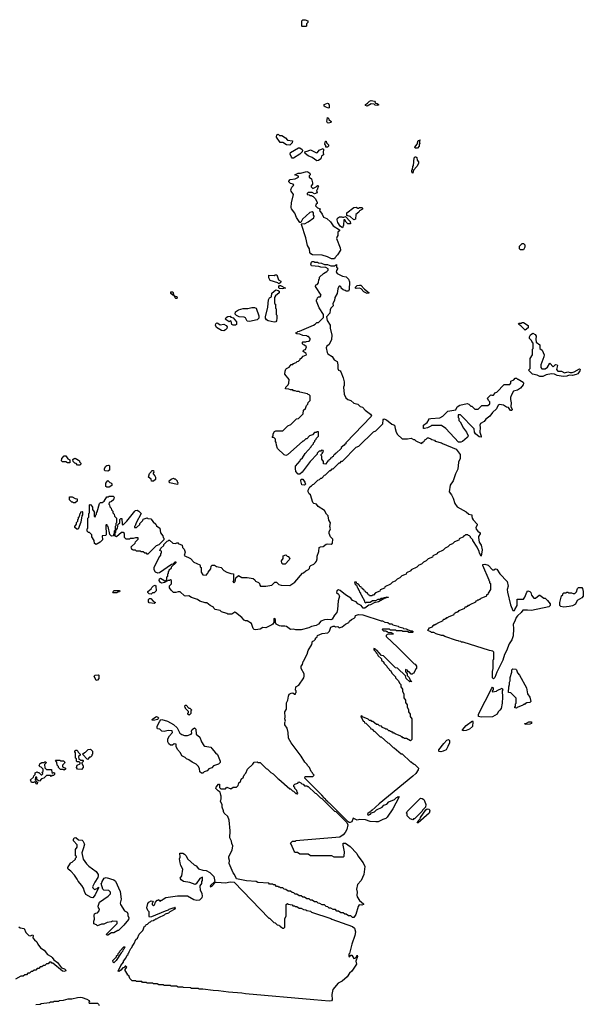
# Model space of a CAD drawing. Extents: x 2708302 to 2968450, y 494490 to 722710.
# Tile 7 of 256: x 2753899 to 2761176, y 610237 to 622950. Entities that reach past the tile are written whole.
import ezdxf

# ---------------------------------------------------------------- set-up
doc = ezdxf.new("R2010")
doc.units = 0

msp = doc.modelspace()

# ---------------------------------------------------------------- linework, layer by layer
at = {"layer": '0CON20XD'}
for points in [[(2757595, 622860), (2757545, 622860), (2757540, 622865), (2757543, 622935), (2757555, 622948), (2757585, 622950), (2757618, 622935), (2757620, 622915), (2757600, 622895), (2757600, 622865), (2757595, 622860)], [(2758385, 621832), (2758365, 621840), (2758363, 621857), (2758388, 621872), (2758415, 621900), (2758435, 621908), (2758478, 621898), (2758490, 621885), (2758492, 621872), (2758515, 621868), (2758530, 621855), (2758530, 621845), (2758515, 621840), (2758490, 621845), (2758475, 621860), (2758438, 621862), (2758385, 621832)], [(2757885, 621808), (2757842, 621825), (2757832, 621835), (2757830, 621855), (2757875, 621873), (2757886, 621866), (2757896, 621845), (2757895, 621812), (2757885, 621808)], [(2757885, 621614), (2757875, 621618), (2757863, 621635), (2757875, 621688), (2757885, 621680), (2757891, 621661), (2757920, 621635), (2757917, 621623), (2757885, 621614)], [(2757385, 621330), (2757345, 621334), (2757295, 621364), (2757262, 621365), (2757214, 621434), (2757217, 621463), (2757235, 621470), (2757255, 621453), (2757285, 621454), (2757332, 621425), (2757356, 621396), (2757420, 621385), (2757415, 621360), (2757385, 621330)], [(2759003, 621293), (2759002, 621305), (2759030, 621345), (2759045, 621390), (2759060, 621390), (2759065, 621400), (2759070, 621395), (2759060, 621390), (2759060, 621365), (2759067, 621355), (2759058, 621342), (2759057, 621315), (2759035, 621293), (2759003, 621293)], [(2757435, 621162), (2757415, 621164), (2757406, 621176), (2757392, 621215), (2757396, 621234), (2757500, 621295), (2757516, 621296), (2757546, 621275), (2757552, 621265), (2757546, 621244), (2757516, 621214), (2757435, 621162)], [(2757735, 621129), (2757675, 621172), (2757624, 621194), (2757584, 621224), (2757580, 621245), (2757625, 621256), (2757655, 621271), (2757729, 621231), (2757743, 621237), (2757764, 621266), (2757817, 621287), (2757822, 621275), (2757816, 621235), (2757822, 621205), (2757795, 621188), (2757786, 621154), (2757755, 621131), (2757735, 621129)], [(2757875, 621302), (2757850, 621305), (2757850, 621325), (2757840, 621345), (2757845, 621380), (2757855, 621380), (2757862, 621362), (2757886, 621336), (2757887, 621315), (2757875, 621302)], [(2758975, 620970), (2758960, 620985), (2758960, 621005), (2758970, 621015), (2758973, 621055), (2758982, 621068), (2758994, 621166), (2759005, 621180), (2759015, 621180), (2759025, 621170), (2759030, 621135), (2759050, 621115), (2759048, 621095), (2759026, 621054), (2758982, 621008), (2758975, 620970)], [(2757965, 619862), (2757923, 619863), (2757875, 619890), (2757805, 619910), (2757680, 619915), (2757658, 619928), (2757646, 619945), (2757642, 619992), (2757614, 620034), (2757592, 620135), (2757537, 620305), (2757543, 620317), (2757575, 620316), (2757625, 620340), (2757698, 620392), (2757700, 620415), (2757690, 620425), (2757690, 620455), (2757675, 620470), (2757645, 620460), (2757548, 620375), (2757527, 620333), (2757515, 620333), (2757474, 620395), (2757450, 620450), (2757409, 620509), (2757404, 620524), (2757406, 620585), (2757432, 620695), (2757405, 620735), (2757401, 620755), (2757412, 620788), (2757440, 620815), (2757430, 620825), (2757395, 620834), (2757374, 620855), (2757373, 620865), (2757392, 620885), (2757455, 620897), (2757500, 620915), (2757498, 620928), (2757450, 620945), (2757495, 620968), (2757525, 620968), (2757605, 620988), (2757617, 620987), (2757645, 620968), (2757648, 620945), (2757638, 620932), (2757638, 620918), (2757668, 620895), (2757680, 620845), (2757678, 620825), (2757660, 620805), (2757662, 620792), (2757685, 620770), (2757728, 620792), (2757745, 620810), (2757760, 620805), (2757752, 620798), (2757740, 620755), (2757730, 620745), (2757740, 620715), (2757703, 620703), (2757675, 620720), (2757625, 620720), (2757610, 620705), (2757612, 620692), (2757635, 620690), (2757645, 620680), (2757665, 620680), (2757675, 620670), (2757685, 620670), (2757713, 620643), (2757740, 620595), (2757738, 620575), (2757725, 620570), (2757718, 620545), (2757745, 620520), (2757778, 620508), (2757770, 620485), (2757805, 620440), (2757820, 620400), (2757865, 620381), (2757912, 620342), (2757945, 620289), (2758028, 620235), (2758028, 620225), (2758008, 620205), (2758007, 620165), (2757998, 620152), (2757991, 620125), (2758036, 620006), (2758040, 619975), (2758004, 619916), (2757968, 619875), (2757965, 619862)], [(2758215, 620367), (2758165, 620410), (2758122, 620422), (2758122, 620455), (2758215, 620526), (2758245, 620529), (2758265, 620518), (2758275, 620518), (2758285, 620526), (2758320, 620525), (2758326, 620516), (2758325, 620503), (2758287, 620483), (2758276, 620464), (2758240, 620435), (2758235, 620373), (2758215, 620367)], [(2758065, 620262), (2758035, 620282), (2758005, 620333), (2757996, 620365), (2758004, 620386), (2758026, 620404), (2758056, 620406), (2758065, 620400), (2758085, 620400), (2758105, 620410), (2758167, 620345), (2758168, 620315), (2758134, 620314), (2758112, 620335), (2758098, 620368), (2758082, 620368), (2758080, 620295), (2758065, 620262)], [(2760405, 619980), (2760365, 619980), (2760353, 619993), (2760352, 620025), (2760385, 620060), (2760405, 620060), (2760420, 620045), (2760420, 620015), (2760405, 619980)], [(2757515, 617083), (2757494, 617084), (2757466, 617115), (2757458, 617155), (2757460, 617185), (2757520, 617255), (2757525, 617270), (2757550, 617295), (2757585, 617350), (2757660, 617435), (2757665, 617450), (2757690, 617475), (2757690, 617485), (2757708, 617502), (2757710, 617515), (2757728, 617532), (2757730, 617545), (2757758, 617572), (2757758, 617628), (2757735, 617630), (2757725, 617620), (2757705, 617620), (2757678, 617592), (2757642, 617578), (2757605, 617540), (2757592, 617538), (2757565, 617510), (2757555, 617510), (2757355, 617332), (2757335, 617323), (2757315, 617333), (2757228, 617415), (2757213, 617455), (2757212, 617492), (2757202, 617505), (2757200, 617535), (2757185, 617550), (2757160, 617555), (2757170, 617575), (2757172, 617605), (2757190, 617635), (2757205, 617640), (2757298, 617642), (2757362, 617708), (2757398, 617722), (2757472, 617798), (2757498, 617802), (2757558, 617862), (2757562, 617908), (2757588, 617932), (2757602, 617968), (2757620, 617985), (2757622, 618008), (2757650, 618035), (2757650, 618095), (2757638, 618108), (2757625, 618110), (2757615, 618120), (2757515, 618140), (2757505, 618150), (2757475, 618150), (2757455, 618160), (2757435, 618160), (2757425, 618170), (2757395, 618170), (2757375, 618180), (2757330, 618185), (2757333, 618205), (2757364, 618236), (2757373, 618255), (2757380, 618305), (2757324, 618375), (2757325, 618410), (2757335, 618437), (2757345, 618448), (2757378, 618462), (2757405, 618500), (2757425, 618500), (2757435, 618510), (2757468, 618522), (2757482, 618538), (2757498, 618542), (2757518, 618562), (2757520, 618575), (2757538, 618582), (2757560, 618605), (2757600, 618625), (2757598, 618638), (2757560, 618665), (2757560, 618675), (2757572, 618688), (2757588, 618692), (2757600, 618725), (2757578, 618748), (2757565, 618750), (2757550, 618765), (2757550, 618785), (2757555, 618790), (2757595, 618790), (2757603, 618797), (2757635, 618800), (2757650, 618815), (2757650, 618835), (2757628, 618858), (2757615, 618860), (2757605, 618870), (2757554, 618874), (2757515, 618890), (2757475, 618892), (2757460, 618905), (2757478, 618912), (2757490, 618925), (2757512, 618928), (2757692, 619008), (2757715, 619020), (2757735, 619040), (2757758, 619042), (2757820, 619105), (2757820, 619145), (2757765, 619230), (2757730, 619315), (2757730, 619335), (2757738, 619342), (2757742, 619358), (2757755, 619370), (2757778, 619372), (2757792, 619395), (2757720, 619505), (2757722, 619528), (2757738, 619532), (2757758, 619552), (2757760, 619595), (2757770, 619605), (2757770, 619625), (2757820, 619675), (2757865, 619700), (2757880, 619715), (2757880, 619735), (2757852, 619752), (2757785, 619754), (2757762, 619762), (2757665, 619773), (2757658, 619795), (2757665, 619820), (2757675, 619830), (2757695, 619830), (2757705, 619820), (2757745, 619820), (2757755, 619810), (2757795, 619808), (2757835, 619790), (2757875, 619788), (2757915, 619770), (2757965, 619770), (2757988, 619788), (2757990, 619755), (2758000, 619745), (2758000, 619735), (2757987, 619713), (2757986, 619695), (2757996, 619675), (2758068, 619638), (2758115, 619630), (2758145, 619600), (2758157, 619565), (2758154, 619466), (2758144, 619446), (2758115, 619444), (2758103, 619453), (2758075, 619460), (2758050, 619485), (2758050, 619495), (2758038, 619508), (2758025, 619510), (2758020, 619505), (2758008, 619475), (2757996, 619415), (2757969, 619365), (2757964, 619326), (2757943, 619285), (2757948, 619255), (2757915, 619227), (2757906, 619205), (2757901, 619159), (2757860, 619115), (2757868, 619065), (2757906, 619005), (2757906, 618966), (2757927, 618875), (2757925, 618820), (2757894, 618756), (2757866, 618734), (2757856, 618715), (2757868, 618652), (2757877, 618637), (2757933, 618603), (2757958, 618558), (2757998, 618535), (2758007, 618495), (2758008, 618445), (2758017, 618427), (2758036, 618416), (2758044, 618404), (2758077, 618325), (2758087, 618275), (2758087, 618227), (2758081, 618205), (2758086, 618115), (2758109, 618069), (2758135, 618047), (2758175, 618033), (2758215, 618000), (2758265, 617987), (2758296, 617956), (2758326, 617946), (2758358, 617908), (2758430, 617855), (2758440, 617835), (2758438, 617825), (2758110, 617485), (2758108, 617475), (2758095, 617470), (2758088, 617455), (2758050, 617425), (2758048, 617415), (2757986, 617354), (2757972, 617348), (2757966, 617334), (2757952, 617328), (2757945, 617310), (2757932, 617308), (2757925, 617290), (2757912, 617288), (2757905, 617270), (2757892, 617268), (2757885, 617250), (2757872, 617248), (2757870, 617235), (2757845, 617210), (2757820, 617215), (2757820, 617245), (2757800, 617275), (2757800, 617315), (2757790, 617325), (2757792, 617338), (2757808, 617352), (2757810, 617365), (2757820, 617375), (2757818, 617388), (2757795, 617390), (2757785, 617380), (2757765, 617380), (2757740, 617355), (2757738, 617342), (2757648, 617245), (2757544, 617106), (2757515, 617083)], [(2757245, 619540), (2757232, 619552), (2757134, 619584), (2757114, 619615), (2757115, 619650), (2757183, 619647), (2757197, 619657), (2757220, 619655), (2757242, 619592), (2757270, 619575), (2757268, 619552), (2757255, 619550), (2757245, 619540)], [(2757294, 619476), (2757255, 619480), (2757246, 619486), (2757244, 619506), (2757255, 619520), (2757265, 619520), (2757330, 619485), (2757325, 619482), (2757294, 619476)], [(2758385, 619414), (2758343, 619435), (2758306, 619476), (2758285, 619482), (2758245, 619478), (2758234, 619484), (2758233, 619495), (2758255, 619517), (2758286, 619524), (2758305, 619521), (2758350, 619470), (2758410, 619425), (2758385, 619414)], [(2755925, 619350), (2755915, 619350), (2755905, 619360), (2755900, 619380), (2755890, 619390), (2755874, 619394), (2755850, 619415), (2755852, 619438), (2755876, 619436), (2755890, 619390), (2755900, 619380), (2755927, 619375), (2755930, 619355), (2755925, 619350)], [(2757185, 619044), (2757105, 619064), (2757086, 619076), (2757071, 619095), (2757071, 619115), (2757103, 619237), (2757111, 619335), (2757125, 619357), (2757150, 619370), (2757155, 619418), (2757205, 619461), (2757234, 619454), (2757248, 619445), (2757250, 619435), (2757248, 619425), (2757200, 619385), (2757190, 619365), (2757190, 619285), (2757200, 619275), (2757200, 619225), (2757210, 619215), (2757210, 619145), (2757220, 619135), (2757220, 619095), (2757215, 619060), (2757205, 619050), (2757185, 619044)], [(2756865, 619054), (2756835, 619058), (2756815, 619100), (2756795, 619110), (2756734, 619114), (2756699, 619129), (2756680, 619150), (2756684, 619176), (2756724, 619206), (2756785, 619222), (2756845, 619221), (2756895, 619236), (2756930, 619235), (2756950, 619225), (2756987, 619127), (2756987, 619095), (2756965, 619076), (2756865, 619054)], [(2756685, 619004), (2756654, 619004), (2756637, 619015), (2756628, 619058), (2756615, 619060), (2756605, 619050), (2756565, 619073), (2756558, 619085), (2756563, 619105), (2756585, 619116), (2756615, 619120), (2756625, 619110), (2756655, 619100), (2756697, 619047), (2756700, 619015), (2756685, 619004)], [(2756535, 618933), (2756505, 618937), (2756438, 618975), (2756426, 619005), (2756430, 619025), (2756445, 619034), (2756455, 619032), (2756485, 619010), (2756535, 619018), (2756565, 619000), (2756576, 618985), (2756572, 618965), (2756555, 618944), (2756535, 618933)], [(2760425, 618940), (2760369, 618999), (2760342, 619015), (2760340, 619025), (2760345, 619030), (2760375, 619030), (2760385, 619040), (2760405, 619040), (2760463, 619003), (2760465, 618970), (2760425, 618940)], [(2760655, 618344), (2760615, 618344), (2760580, 618360), (2760518, 618375), (2760470, 618425), (2760490, 618445), (2760490, 618575), (2760520, 618625), (2760520, 618695), (2760530, 618705), (2760530, 618775), (2760510, 618795), (2760508, 618808), (2760480, 618835), (2760480, 618855), (2760495, 618880), (2760525, 618902), (2760556, 618885), (2760566, 618865), (2760561, 618825), (2760568, 618785), (2760615, 618750), (2760616, 618705), (2760645, 618682), (2760670, 618625), (2760667, 618595), (2760628, 618492), (2760628, 618458), (2760642, 618442), (2760685, 618440), (2760712, 618465), (2760745, 618517), (2760785, 618470), (2760815, 618497), (2760838, 618495), (2760842, 618485), (2760830, 618435), (2760845, 618410), (2760895, 618410), (2760935, 618390), (2760975, 618402), (2761007, 618393), (2761033, 618393), (2761058, 618402), (2761125, 618442), (2761137, 618435), (2761133, 618415), (2761105, 618379), (2761085, 618369), (2761035, 618354), (2760995, 618360), (2760965, 618349), (2760915, 618344), (2760840, 618355), (2760803, 618373), (2760765, 618379), (2760697, 618363), (2760655, 618344)], [(2759595, 617494), (2759563, 617495), (2759400, 617670), (2759345, 617710), (2759215, 617710), (2759208, 617702), (2759165, 617682), (2759125, 617670), (2759112, 617672), (2759112, 617715), (2759160, 617750), (2759180, 617785), (2759180, 617795), (2759205, 617802), (2759322, 617808), (2759360, 617830), (2759425, 617896), (2759528, 617912), (2759547, 617953), (2759580, 617975), (2759675, 617993), (2759698, 617985), (2759725, 617960), (2759738, 617958), (2759775, 617920), (2759818, 617922), (2759865, 617970), (2759945, 617970), (2759968, 617992), (2759970, 618015), (2759950, 618035), (2759940, 618065), (2759972, 618098), (2759982, 618108), (2759995, 618100), (2760018, 618102), (2760042, 618138), (2760058, 618142), (2760152, 618238), (2760228, 618242), (2760240, 618255), (2760240, 618285), (2760278, 618302), (2760295, 618320), (2760315, 618320), (2760325, 618310), (2760335, 618310), (2760398, 618268), (2760403, 618255), (2760398, 618235), (2760365, 618194), (2760325, 618168), (2760275, 618153), (2760248, 618105), (2760237, 618073), (2760236, 618046), (2760246, 618004), (2760240, 617955), (2760256, 617915), (2760252, 617905), (2760234, 617904), (2760211, 617941), (2760185, 617949), (2760145, 617974), (2760095, 617980), (2760076, 617974), (2760054, 617925), (2760002, 617878), (2759971, 617829), (2759919, 617791), (2759895, 617764), (2759848, 617735), (2759839, 617715), (2759846, 617685), (2759839, 617625), (2759856, 617574), (2759855, 617560), (2759832, 617565), (2759784, 617604), (2759770, 617625), (2759768, 617668), (2759588, 617848), (2759562, 617848), (2759560, 617815), (2759570, 617805), (2759570, 617775), (2759587, 617757), (2759628, 617678), (2759666, 617626), (2759688, 617578), (2759686, 617565), (2759677, 617555), (2759614, 617506), (2759595, 617494)], [(2757535, 615074), (2757465, 615074), (2757435, 615083), (2757395, 615078), (2757344, 615114), (2757321, 615121), (2757275, 615119), (2757255, 615124), (2757212, 615145), (2757202, 615165), (2757200, 615205), (2757185, 615220), (2757180, 615215), (2757178, 615165), (2757167, 615145), (2757154, 615136), (2757075, 615100), (2757036, 615104), (2757005, 615083), (2756945, 615074), (2756928, 615078), (2756915, 615090), (2756890, 615155), (2756835, 615188), (2756815, 615188), (2756796, 615196), (2756765, 615233), (2756685, 615298), (2756675, 615300), (2756636, 615274), (2756585, 615273), (2756572, 615282), (2756505, 615303), (2756485, 615320), (2756423, 615333), (2756405, 615350), (2756400, 615365), (2756357, 615387), (2756315, 615422), (2756295, 615422), (2756225, 615444), (2756194, 615464), (2756115, 615488), (2756082, 615512), (2756045, 615508), (2756025, 615512), (2755972, 615562), (2755946, 615564), (2755915, 615553), (2755886, 615556), (2755854, 615584), (2755833, 615615), (2755835, 615640), (2755860, 615665), (2755858, 615708), (2755845, 615720), (2755835, 615710), (2755815, 615710), (2755767, 615683), (2755735, 615673), (2755715, 615683), (2755701, 615711), (2755705, 615730), (2755715, 615738), (2755760, 615715), (2755775, 615700), (2755798, 615722), (2755800, 615755), (2755810, 615765), (2755810, 615795), (2755820, 615805), (2755820, 615825), (2755828, 615832), (2755830, 615845), (2755858, 615872), (2755860, 615885), (2755918, 615942), (2755918, 615948), (2755900, 615945), (2755878, 615922), (2755860, 615915), (2755702, 615808), (2755684, 615804), (2755653, 615815), (2755637, 615845), (2755633, 615875), (2755695, 616000), (2755720, 616035), (2755723, 616057), (2755730, 616065), (2755728, 616088), (2755710, 616095), (2755720, 616125), (2755758, 616162), (2755760, 616175), (2755772, 616188), (2755802, 616218), (2755815, 616220), (2755825, 616230), (2755835, 616230), (2755875, 616190), (2755912, 616188), (2755935, 616198), (2755945, 616188), (2755996, 616166), (2756000, 616135), (2756023, 616113), (2756034, 616075), (2756022, 616032), (2756103, 615993), (2756146, 615946), (2756223, 615913), (2756230, 615905), (2756230, 615885), (2756240, 615875), (2756240, 615815), (2756262, 615782), (2756305, 615780), (2756328, 615802), (2756330, 615815), (2756368, 615862), (2756372, 615895), (2756385, 615908), (2756415, 615908), (2756438, 615888), (2756463, 615887), (2756500, 615875), (2756535, 615837), (2756575, 615816), (2756625, 615798), (2756660, 615795), (2756660, 615705), (2756650, 615695), (2756665, 615680), (2756680, 615695), (2756690, 615745), (2756725, 615772), (2756765, 615747), (2756835, 615746), (2756915, 615737), (2756935, 615720), (2756945, 615700), (2756980, 615685), (2756995, 615670), (2756998, 615648), (2757008, 615638), (2757075, 615638), (2757155, 615648), (2757195, 615688), (2757215, 615687), (2757245, 615657), (2757275, 615647), (2757385, 615646), (2757452, 615688), (2757550, 615805), (2757565, 615810), (2757594, 615836), (2757629, 615851), (2757640, 615865), (2757645, 615890), (2757657, 615903), (2757695, 615918), (2757720, 615940), (2757732, 615958), (2757741, 615989), (2757740, 616025), (2757762, 616085), (2757764, 616136), (2757784, 616146), (2757815, 616148), (2757855, 616177), (2757875, 616183), (2757922, 616178), (2757938, 616192), (2757940, 616245), (2757912, 616275), (2757893, 616317), (2757894, 616336), (2757910, 616375), (2757903, 616405), (2757910, 616455), (2757892, 616488), (2757882, 616545), (2757862, 616565), (2757833, 616613), (2757754, 616664), (2757733, 616693), (2757695, 616703), (2757682, 616715), (2757654, 616814), (2757635, 616828), (2757624, 616854), (2757624, 616876), (2757645, 616920), (2757668, 616932), (2757685, 616950), (2757698, 616952), (2757750, 617005), (2757768, 617012), (2757785, 617030), (2757798, 617032), (2757835, 617070), (2757848, 617072), (2757905, 617130), (2757915, 617130), (2757935, 617150), (2757948, 617152), (2758025, 617230), (2758035, 617230), (2758055, 617250), (2758068, 617252), (2758245, 617430), (2758278, 617442), (2758465, 617630), (2758498, 617642), (2758588, 617732), (2758590, 617785), (2758600, 617795), (2758635, 617782), (2758705, 617728), (2758736, 617716), (2758748, 617672), (2758758, 617625), (2758778, 617595), (2758835, 617540), (2758905, 617538), (2758955, 617548), (2758985, 617530), (2758995, 617530), (2759012, 617512), (2759085, 617480), (2759095, 617490), (2759108, 617492), (2759112, 617508), (2759128, 617512), (2759132, 617528), (2759148, 617532), (2759165, 617550), (2759175, 617550), (2759205, 617540), (2759218, 617528), (2759255, 617520), (2759265, 617510), (2759345, 617486), (2759357, 617477), (2759535, 617403), (2759585, 617338), (2759586, 617284), (2759566, 617235), (2759554, 617145), (2759524, 617086), (2759496, 616994), (2759458, 616942), (2759443, 616853), (2759474, 616814), (2759495, 616772), (2759516, 616705), (2759549, 616659), (2759665, 616596), (2759697, 616567), (2759738, 616555), (2759736, 616534), (2759739, 616515), (2759752, 616492), (2759806, 616435), (2759805, 616422), (2759787, 616393), (2759792, 616372), (2759816, 616346), (2759846, 616325), (2759845, 616312), (2759822, 616278), (2759821, 616265), (2759830, 616205), (2759856, 616165), (2759869, 616105), (2759858, 616022), (2759835, 616060), (2759830, 616085), (2759805, 616140), (2759750, 616225), (2759750, 616235), (2759720, 616265), (2759720, 616275), (2759708, 616288), (2759695, 616290), (2759685, 616300), (2759655, 616300), (2759645, 616290), (2759632, 616288), (2759628, 616272), (2759572, 616248), (2759568, 616232), (2759512, 616208), (2759488, 616182), (2759452, 616168), (2759428, 616142), (2759392, 616128), (2759368, 616102), (2759292, 616068), (2759288, 616052), (2759232, 616028), (2759228, 616012), (2759172, 615988), (2759148, 615962), (2759112, 615948), (2759088, 615922), (2759052, 615908), (2759028, 615882), (2758952, 615848), (2758948, 615832), (2758892, 615808), (2758888, 615792), (2758832, 615768), (2758808, 615742), (2758772, 615728), (2758748, 615702), (2758712, 615688), (2758685, 615660), (2758612, 615628), (2758608, 615612), (2758552, 615588), (2758548, 615572), (2758492, 615548), (2758468, 615522), (2758455, 615520), (2758445, 615510), (2758415, 615510), (2758408, 615528), (2758392, 615532), (2758388, 615548), (2758372, 615552), (2758368, 615568), (2758352, 615572), (2758348, 615588), (2758332, 615592), (2758328, 615608), (2758312, 615612), (2758308, 615628), (2758292, 615632), (2758288, 615648), (2758272, 615652), (2758268, 615668), (2758252, 615672), (2758248, 615688), (2758222, 615688), (2758232, 615662), (2758248, 615648), (2758250, 615635), (2758258, 615628), (2758260, 615615), (2758268, 615608), (2758270, 615595), (2758278, 615588), (2758280, 615575), (2758288, 615568), (2758290, 615555), (2758298, 615548), (2758300, 615535), (2758308, 615528), (2758310, 615515), (2758350, 615445), (2758352, 615432), (2758365, 615420), (2758375, 615430), (2758425, 615430), (2758455, 615450), (2758495, 615450), (2758525, 615470), (2758555, 615470), (2758565, 615480), (2758595, 615480), (2758605, 615490), (2758630, 615490), (2758635, 615500), (2758660, 615495), (2758655, 615490), (2758630, 615490), (2758625, 615480), (2758615, 615480), (2758530, 615435), (2758475, 615420), (2758430, 615395), (2758408, 615392), (2758355, 615354), (2758334, 615354), (2758306, 615386), (2758265, 615408), (2758243, 615433), (2758195, 615453), (2758173, 615483), (2758105, 615523), (2758035, 615582), (2758017, 615587), (2757993, 615577), (2757988, 615555), (2758013, 615533), (2758028, 615505), (2758009, 615445), (2758003, 615335), (2757993, 615295), (2757965, 615262), (2757935, 615210), (2757915, 615200), (2757875, 615207), (2757835, 615203), (2757786, 615184), (2757757, 615145), (2757725, 615127), (2757665, 615114), (2757634, 615096), (2757535, 615074)], [(2754545, 617230), (2754515, 617230), (2754495, 617240), (2754453, 617243), (2754440, 617255), (2754444, 617286), (2754473, 617317), (2754495, 617320), (2754522, 617282), (2754546, 617266), (2754545, 617230)], [(2754675, 617200), (2754645, 617200), (2754628, 617218), (2754610, 617225), (2754590, 617245), (2754585, 617270), (2754600, 617285), (2754615, 617288), (2754660, 617265), (2754670, 617255), (2754672, 617242), (2754690, 617225), (2754688, 617212), (2754675, 617200)], [(2755035, 617122), (2755004, 617124), (2754993, 617135), (2754992, 617155), (2755010, 617185), (2755024, 617196), (2755045, 617200), (2755055, 617197), (2755059, 617185), (2755060, 617135), (2755035, 617122)], [(2755625, 616990), (2755602, 616992), (2755598, 617018), (2755560, 617045), (2755575, 617090), (2755598, 617112), (2755605, 617130), (2755628, 617128), (2755630, 617105), (2755622, 617098), (2755620, 617085), (2755645, 617060), (2755650, 617045), (2755650, 617015), (2755625, 616990)], [(2755055, 616913), (2755025, 616913), (2755013, 616925), (2755013, 616965), (2755035, 617000), (2755063, 616973), (2755086, 616966), (2755090, 616955), (2755090, 616935), (2755055, 616913)], [(2755935, 616950), (2755835, 616970), (2755830, 616995), (2755855, 617018), (2755885, 617030), (2755895, 617020), (2755905, 617020), (2755930, 616995), (2755930, 616985), (2755940, 616975), (2755935, 616950)], [(2757575, 616940), (2757542, 616945), (2757530, 616995), (2757532, 617018), (2757555, 617018), (2757581, 616981), (2757587, 616955), (2757575, 616940)], [(2754615, 616710), (2754595, 616710), (2754585, 616720), (2754572, 616722), (2754542, 616752), (2754542, 616788), (2754575, 616790), (2754615, 616770), (2754640, 616765), (2754640, 616735), (2754615, 616710)], [(2754885, 616173), (2754866, 616186), (2754862, 616225), (2754832, 616275), (2754828, 616298), (2754798, 616328), (2754785, 616330), (2754770, 616345), (2754770, 616375), (2754780, 616385), (2754780, 616515), (2754790, 616525), (2754790, 616575), (2754800, 616585), (2754800, 616685), (2754805, 616690), (2754818, 616688), (2754840, 616655), (2754840, 616625), (2754860, 616595), (2754860, 616535), (2754875, 616530), (2754880, 616555), (2754890, 616565), (2754890, 616585), (2754900, 616595), (2754927, 616703), (2754940, 616715), (2754965, 616718), (2754988, 616732), (2755025, 616788), (2755045, 616790), (2755055, 616800), (2755105, 616800), (2755120, 616785), (2755108, 616752), (2755085, 616730), (2755052, 616718), (2755050, 616695), (2755060, 616685), (2755062, 616662), (2755080, 616645), (2755082, 616622), (2755100, 616605), (2755102, 616582), (2755120, 616565), (2755122, 616542), (2755150, 616515), (2755150, 616455), (2755140, 616445), (2755140, 616415), (2755130, 616405), (2755130, 616355), (2755120, 616345), (2755120, 616315), (2755110, 616305), (2755110, 616285), (2755085, 616280), (2755064, 616304), (2755040, 616405), (2755032, 616412), (2755028, 616428), (2755015, 616430), (2755010, 616425), (2755015, 616300), (2755005, 616292), (2754962, 616288), (2754966, 616234), (2754936, 616204), (2754885, 616173)], [(2754655, 616372), (2754635, 616372), (2754612, 616392), (2754610, 616405), (2754630, 616435), (2754633, 616457), (2754650, 616475), (2754650, 616495), (2754660, 616505), (2754660, 616525), (2754670, 616535), (2754680, 616575), (2754688, 616582), (2754690, 616595), (2754705, 616600), (2754710, 616595), (2754710, 616555), (2754700, 616545), (2754686, 616464), (2754655, 616372)], [(2755555, 616050), (2755545, 616050), (2755535, 616060), (2755515, 616060), (2755495, 616080), (2755465, 616080), (2755455, 616090), (2755405, 616090), (2755395, 616100), (2755365, 616100), (2755355, 616110), (2755345, 616110), (2755340, 616145), (2755388, 616192), (2755395, 616210), (2755428, 616242), (2755428, 616258), (2755395, 616262), (2755365, 616253), (2755328, 616252), (2755315, 616243), (2755275, 616242), (2755250, 616265), (2755250, 616315), (2755235, 616330), (2755215, 616330), (2755150, 616275), (2755132, 616282), (2755130, 616325), (2755138, 616332), (2755140, 616355), (2755160, 616385), (2755170, 616435), (2755190, 616455), (2755192, 616498), (2755205, 616510), (2755218, 616508), (2755220, 616435), (2755225, 616430), (2755238, 616432), (2755283, 616477), (2755385, 616606), (2755396, 616614), (2755415, 616616), (2755437, 616605), (2755468, 616575), (2755402, 616455), (2755390, 616415), (2755380, 616405), (2755382, 616392), (2755408, 616392), (2755448, 616432), (2755450, 616445), (2755488, 616482), (2755495, 616500), (2755545, 616520), (2755555, 616510), (2755590, 616505), (2755620, 616465), (2755655, 616438), (2755667, 616417), (2755710, 616385), (2755718, 616325), (2755748, 616285), (2755750, 616265), (2755760, 616255), (2755760, 616235), (2755695, 616170), (2755662, 616158), (2755575, 616070), (2755555, 616050)], [(2757325, 615920), (2757295, 615920), (2757282, 615932), (2757280, 615965), (2757300, 615995), (2757302, 616028), (2757335, 616040), (2757352, 616022), (2757365, 616020), (2757388, 615995), (2757380, 615975), (2757325, 615920)], [(2760015, 614440), (2760004, 614454), (2760002, 614475), (2760004, 614536), (2760013, 614575), (2760014, 614685), (2760020, 614695), (2760020, 614785), (2760008, 614798), (2759965, 614804), (2759625, 614912), (2759605, 614914), (2759595, 614922), (2759570, 614925), (2759562, 614932), (2759540, 614935), (2759390, 614985), (2759365, 615000), (2759345, 615000), (2759275, 615022), (2759245, 615040), (2759215, 615040), (2759208, 615048), (2759170, 615065), (2759192, 615098), (2759228, 615112), (2759232, 615128), (2759245, 615130), (2759255, 615140), (2759265, 615140), (2759275, 615150), (2759285, 615150), (2759295, 615160), (2759368, 615192), (2759372, 615208), (2759385, 615210), (2759395, 615220), (2759405, 615220), (2759415, 615230), (2759425, 615230), (2759435, 615240), (2759508, 615272), (2759512, 615288), (2759525, 615290), (2759535, 615300), (2759545, 615300), (2759555, 615310), (2759565, 615310), (2759575, 615320), (2759648, 615352), (2759652, 615368), (2759665, 615370), (2759675, 615380), (2759685, 615380), (2759695, 615390), (2759705, 615390), (2759715, 615400), (2759788, 615432), (2759792, 615448), (2759805, 615450), (2759815, 615460), (2759825, 615460), (2759835, 615470), (2759845, 615470), (2759855, 615480), (2759928, 615512), (2759932, 615528), (2759948, 615532), (2759950, 615545), (2759980, 615595), (2759980, 615665), (2759970, 615675), (2759970, 615695), (2759960, 615705), (2759960, 615715), (2759878, 615905), (2759880, 615915), (2759905, 615920), (2759946, 615906), (2760005, 615848), (2760022, 615848), (2760040, 615860), (2760060, 615855), (2760097, 615797), (2760194, 615695), (2760206, 615635), (2760192, 615595), (2760197, 615557), (2760236, 615395), (2760265, 615320), (2760288, 615322), (2760290, 615335), (2760322, 615388), (2760322, 615468), (2760405, 615470), (2760422, 615495), (2760445, 615560), (2760460, 615575), (2760487, 615567), (2760500, 615555), (2760508, 615518), (2760535, 615480), (2760558, 615482), (2760605, 615520), (2760615, 615520), (2760665, 615480), (2760685, 615480), (2760713, 615453), (2760746, 615406), (2760746, 615385), (2760730, 615370), (2760505, 615324), (2760456, 615326), (2760395, 615328), (2760374, 615296), (2760326, 615254), (2760309, 615231), (2760292, 615185), (2760269, 615145), (2760276, 615085), (2760269, 614995), (2760253, 614945), (2760219, 614891), (2760185, 614803), (2760158, 614752), (2760135, 614682), (2760058, 614525), (2760032, 614458), (2760015, 614440)], [(2755155, 615550), (2755105, 615550), (2755100, 615555), (2755115, 615580), (2755185, 615580), (2755190, 615575), (2755188, 615562), (2755165, 615560), (2755155, 615550)], [(2755595, 615532), (2755570, 615535), (2755554, 615554), (2755553, 615567), (2755598, 615602), (2755605, 615620), (2755625, 615640), (2755647, 615647), (2755658, 615635), (2755660, 615575), (2755635, 615550), (2755615, 615550), (2755595, 615532)], [(2760925, 615366), (2760885, 615374), (2760874, 615385), (2760874, 615426), (2760884, 615476), (2760895, 615510), (2760910, 615525), (2760910, 615535), (2760925, 615550), (2760955, 615550), (2760965, 615560), (2760975, 615560), (2760985, 615550), (2761025, 615550), (2761045, 615540), (2761065, 615540), (2761088, 615562), (2761100, 615605), (2761115, 615620), (2761155, 615620), (2761166, 615606), (2761176, 615566), (2761174, 615505), (2761155, 615486), (2761097, 615453), (2761074, 615405), (2761035, 615384), (2760995, 615374), (2760925, 615366)], [(2755635, 615412), (2755572, 615422), (2755560, 615435), (2755560, 615465), (2755574, 615476), (2755590, 615475), (2755622, 615442), (2755650, 615425), (2755635, 615412)], [(2758165, 612584), (2758154, 612584), (2758140, 612595), (2757905, 612830), (2757893, 612833), (2757890, 612845), (2757873, 612853), (2757870, 612865), (2757853, 612873), (2757850, 612885), (2757833, 612893), (2757830, 612905), (2757798, 612938), (2757580, 613155), (2757585, 613180), (2757685, 613180), (2757700, 613195), (2757682, 613212), (2757678, 613228), (2757662, 613242), (2757640, 613295), (2757615, 613320), (2757610, 613335), (2757582, 613365), (2757533, 613443), (2757404, 613614), (2757369, 613675), (2757364, 613745), (2757352, 613802), (2757322, 613845), (2757323, 613875), (2757332, 613895), (2757323, 613925), (2757328, 613945), (2757320, 614015), (2757342, 614048), (2757345, 614130), (2757362, 614165), (2757368, 614215), (2757377, 614243), (2757404, 614256), (2757425, 614258), (2757445, 614240), (2757458, 614242), (2757460, 614255), (2757470, 614265), (2757470, 614285), (2757460, 614295), (2757462, 614335), (2757502, 614358), (2757566, 614454), (2757573, 614475), (2757573, 614503), (2757533, 614575), (2757532, 614605), (2757550, 614625), (2757560, 614665), (2757568, 614672), (2757570, 614685), (2757612, 614758), (2757623, 614807), (2757672, 614885), (2757680, 614925), (2757698, 614932), (2757718, 614952), (2757720, 614965), (2757738, 614982), (2757745, 614998), (2757805, 615026), (2757878, 615032), (2757900, 615055), (2757915, 615108), (2757945, 615118), (2757965, 615118), (2757975, 615110), (2758006, 615116), (2758025, 615100), (2758061, 615109), (2758105, 615147), (2758150, 615165), (2758157, 615183), (2758182, 615205), (2758219, 615221), (2758232, 615235), (2758235, 615257), (2758275, 615272), (2758330, 615265), (2758565, 615188), (2758585, 615187), (2758613, 615173), (2758650, 615165), (2758675, 615150), (2758705, 615148), (2758718, 615138), (2758785, 615120), (2758795, 615110), (2758845, 615100), (2758855, 615090), (2758887, 615087), (2758945, 615060), (2758968, 615058), (2758980, 615045), (2758975, 615040), (2758925, 615040), (2758915, 615050), (2758845, 615050), (2758835, 615060), (2758765, 615060), (2758755, 615070), (2758685, 615070), (2758675, 615080), (2758585, 615080), (2758580, 615075), (2758595, 615060), (2758625, 615060), (2758635, 615050), (2758645, 615050), (2758655, 615040), (2758695, 615040), (2758705, 615030), (2758718, 615028), (2758720, 615015), (2758645, 615010), (2758632, 614998), (2758630, 614985), (2758780, 614845), (2758992, 614632), (2759005, 614630), (2759020, 614605), (2759020, 614575), (2759012, 614568), (2758988, 614512), (2758975, 614510), (2758965, 614500), (2758952, 614502), (2758928, 614528), (2758912, 614532), (2758908, 614548), (2758880, 614560), (2758880, 614535), (2758900, 614505), (2758902, 614482), (2758928, 614458), (2758942, 614422), (2758960, 614405), (2758935, 614400), (2758890, 614445), (2758878, 614478), (2758778, 614578), (2758752, 614582), (2758598, 614738), (2758572, 614742), (2758508, 614808), (2758492, 614812), (2758488, 614828), (2758470, 614830), (2758472, 614812), (2758498, 614788), (2758500, 614775), (2758518, 614758), (2758522, 614742), (2758568, 614698), (2758572, 614682), (2758600, 614655), (2758602, 614642), (2758640, 614605), (2758642, 614592), (2758670, 614565), (2758672, 614552), (2758690, 614545), (2758702, 614512), (2758750, 614465), (2758752, 614452), (2758790, 614415), (2758802, 614382), (2758820, 614365), (2758820, 614335), (2758840, 614305), (2758840, 614275), (2758860, 614245), (2758860, 614195), (2758880, 614165), (2758880, 614135), (2758900, 614105), (2758900, 614075), (2758920, 614045), (2758920, 614015), (2758940, 613985), (2758940, 613955), (2758960, 613925), (2758960, 613655), (2758945, 613640), (2758895, 613670), (2758865, 613670), (2758855, 613680), (2758845, 613680), (2758835, 613690), (2758825, 613690), (2758818, 613698), (2758745, 613730), (2758735, 613740), (2758725, 613740), (2758715, 613750), (2758705, 613750), (2758695, 613760), (2758685, 613760), (2758675, 613770), (2758665, 613770), (2758645, 613790), (2758625, 613790), (2758615, 613800), (2758585, 613810), (2758568, 613828), (2758543, 613833), (2758525, 613850), (2758505, 613850), (2758458, 613888), (2758445, 613890), (2758435, 613900), (2758415, 613900), (2758398, 613918), (2758325, 613950), (2758315, 613960), (2758300, 613955), (2758308, 613948), (2758332, 613892), (2758348, 613888), (2758352, 613872), (2758368, 613868), (2758428, 613808), (2758432, 613792), (2758448, 613788), (2758472, 613762), (2758485, 613760), (2758552, 613692), (2758565, 613690), (2758652, 613612), (2758665, 613610), (2758722, 613552), (2758735, 613550), (2758822, 613472), (2758835, 613470), (2758945, 613370), (2758955, 613370), (2758982, 613342), (2759000, 613335), (2759046, 613286), (2759042, 613265), (2759012, 613218), (2758976, 613185), (2758540, 612825), (2758445, 612740), (2758435, 612740), (2758428, 612722), (2758415, 612720), (2758390, 612695), (2758392, 612682), (2758405, 612680), (2758415, 612690), (2758428, 612692), (2758442, 612708), (2758478, 612722), (2758505, 612750), (2758578, 612782), (2758602, 612808), (2758638, 612822), (2758665, 612850), (2758738, 612882), (2758762, 612908), (2758775, 612910), (2758785, 612920), (2758800, 612915), (2758792, 612908), (2758715, 612763), (2758645, 612654), (2758627, 612635), (2758586, 612623), (2758525, 612594), (2758495, 612592), (2758425, 612598), (2758365, 612620), (2758285, 612624), (2758255, 612616), (2758205, 612640), (2758186, 612595), (2758165, 612584)], [(2760315, 614060), (2760290, 614065), (2760290, 614075), (2760300, 614085), (2760300, 614115), (2760310, 614125), (2760308, 614188), (2760238, 614258), (2760210, 614265), (2760213, 614335), (2760222, 614365), (2760223, 614395), (2760232, 614415), (2760233, 614455), (2760252, 614525), (2760254, 614556), (2760265, 614567), (2760305, 614566), (2760315, 614557), (2760328, 614518), (2760354, 614485), (2760441, 614325), (2760457, 614247), (2760484, 614205), (2760500, 614145), (2760487, 614133), (2760445, 614130), (2760435, 614120), (2760425, 614120), (2760415, 614110), (2760405, 614110), (2760395, 614100), (2760322, 614068), (2760315, 614060)], [(2754885, 614420), (2754880, 614425), (2754862, 614475), (2754873, 614487), (2754915, 614490), (2754920, 614485), (2754920, 614445), (2754905, 614422), (2754885, 614420)], [(2759855, 613944), (2759823, 613955), (2759824, 613985), (2759995, 614320), (2760005, 614330), (2760010, 614325), (2760010, 614295), (2760000, 614285), (2760005, 614270), (2760055, 614280), (2760062, 614288), (2760128, 614318), (2760138, 614295), (2760130, 614285), (2760132, 614205), (2760126, 614125), (2760114, 614056), (2760099, 614035), (2760078, 614015), (2760062, 613985), (2760005, 613951), (2759855, 613944)], [(2756085, 613970), (2756070, 613985), (2756070, 613995), (2756080, 614005), (2756078, 614018), (2756040, 614055), (2756040, 614065), (2756030, 614075), (2756035, 614100), (2756048, 614098), (2756082, 614062), (2756095, 614060), (2756120, 614035), (2756110, 614025), (2756107, 613993), (2756085, 613970)], [(2755615, 613900), (2755610, 613915), (2755617, 613923), (2755665, 613954), (2755683, 613945), (2755690, 613935), (2755686, 613924), (2755676, 613914), (2755645, 613904), (2755615, 613900)], [(2756265, 613220), (2756245, 613220), (2756225, 613240), (2756222, 613282), (2756204, 613314), (2756179, 613339), (2756124, 613364), (2756084, 613394), (2756053, 613405), (2756034, 613424), (2755992, 613445), (2755974, 613485), (2755936, 613526), (2755921, 613565), (2755918, 613598), (2755895, 613600), (2755870, 613585), (2755845, 613583), (2755825, 613602), (2755813, 613625), (2755812, 613665), (2755832, 613705), (2755870, 613745), (2755868, 613768), (2755815, 613773), (2755765, 613758), (2755736, 613766), (2755710, 613790), (2755680, 613795), (2755673, 613805), (2755675, 613830), (2755707, 613895), (2755719, 613911), (2755735, 613916), (2755807, 613895), (2755885, 613851), (2755933, 613805), (2755967, 613737), (2755990, 613720), (2756025, 613708), (2756065, 613706), (2756112, 613725), (2756123, 613737), (2756118, 613765), (2756126, 613784), (2756155, 613808), (2756175, 613790), (2756179, 613725), (2756226, 613686), (2756246, 613626), (2756277, 613577), (2756289, 613569), (2756365, 613556), (2756381, 613541), (2756425, 613483), (2756453, 613463), (2756488, 613375), (2756485, 613360), (2756465, 613340), (2756402, 613318), (2756378, 613292), (2756342, 613278), (2756318, 613252), (2756282, 613238), (2756265, 613220)], [(2759635, 613770), (2759615, 613772), (2759615, 613780), (2759663, 613835), (2759746, 613896), (2759750, 613885), (2759744, 613825), (2759705, 613789), (2759665, 613774), (2759635, 613770)], [(2760425, 613850), (2760420, 613865), (2760442, 613868), (2760474, 613886), (2760505, 613886), (2760506, 613865), (2760485, 613854), (2760425, 613850)], [(2759335, 613498), (2759315, 613500), (2759310, 613505), (2759312, 613525), (2759374, 613606), (2759415, 613646), (2759436, 613656), (2759446, 613645), (2759446, 613615), (2759426, 613565), (2759405, 613524), (2759365, 613504), (2759335, 613498)], [(2754695, 613270), (2754645, 613272), (2754630, 613295), (2754640, 613325), (2754678, 613342), (2754680, 613355), (2754665, 613370), (2754635, 613370), (2754630, 613375), (2754630, 613405), (2754620, 613415), (2754620, 613485), (2754610, 613495), (2754612, 613508), (2754625, 613520), (2754635, 613520), (2754650, 613505), (2754652, 613492), (2754680, 613465), (2754678, 613452), (2754660, 613435), (2754662, 613402), (2754675, 613400), (2754685, 613390), (2754715, 613390), (2754720, 613385), (2754718, 613372), (2754700, 613355), (2754700, 613345), (2754720, 613315), (2754720, 613295), (2754695, 613270)], [(2754775, 613400), (2754710, 613465), (2754735, 613490), (2754748, 613492), (2754782, 613528), (2754815, 613530), (2754840, 613505), (2754840, 613465), (2754832, 613458), (2754830, 613445), (2754815, 613430), (2754802, 613428), (2754775, 613400)], [(2754475, 613260), (2754465, 613270), (2754425, 613270), (2754400, 613295), (2754398, 613308), (2754382, 613325), (2754380, 613365), (2754360, 613385), (2754365, 613390), (2754415, 613390), (2754425, 613380), (2754465, 613380), (2754480, 613365), (2754478, 613352), (2754450, 613325), (2754452, 613302), (2754490, 613285), (2754490, 613275), (2754475, 613260)], [(2754125, 613080), (2754112, 613082), (2754108, 613098), (2754095, 613110), (2754075, 613102), (2754053, 613103), (2754040, 613135), (2754078, 613172), (2754082, 613188), (2754100, 613205), (2754100, 613225), (2754125, 613240), (2754135, 613230), (2754145, 613230), (2754175, 613200), (2754185, 613200), (2754198, 613212), (2754190, 613235), (2754200, 613245), (2754200, 613275), (2754178, 613298), (2754162, 613302), (2754150, 613315), (2754165, 613350), (2754175, 613350), (2754185, 613360), (2754215, 613360), (2754225, 613370), (2754235, 613370), (2754240, 613355), (2754220, 613335), (2754222, 613292), (2754245, 613270), (2754308, 613268), (2754312, 613232), (2754325, 613220), (2754335, 613230), (2754348, 613228), (2754350, 613205), (2754335, 613190), (2754315, 613190), (2754305, 613180), (2754295, 613190), (2754245, 613190), (2754210, 613155), (2754182, 613148), (2754155, 613120), (2754142, 613122), (2754122, 613142), (2754118, 613168), (2754102, 613168), (2754100, 613135), (2754108, 613128), (2754112, 613112), (2754130, 613105), (2754125, 613080)], [(2758215, 611360), (2758195, 611360), (2758175, 611380), (2758145, 611380), (2758115, 611400), (2758095, 611400), (2758075, 611420), (2758045, 611420), (2758015, 611440), (2757995, 611440), (2757975, 611460), (2757945, 611460), (2757915, 611480), (2757895, 611480), (2757878, 611498), (2757855, 611500), (2757835, 611520), (2757805, 611520), (2757775, 611540), (2757752, 611542), (2757735, 611560), (2757705, 611560), (2757675, 611580), (2757652, 611582), (2757635, 611600), (2757605, 611600), (2757575, 611620), (2757555, 611620), (2757535, 611640), (2757505, 611640), (2757475, 611660), (2757455, 611660), (2757438, 611678), (2757415, 611680), (2757395, 611700), (2757365, 611700), (2757335, 611720), (2757312, 611722), (2757295, 611740), (2757265, 611740), (2757255, 611750), (2757245, 611750), (2757235, 611760), (2757215, 611760), (2757198, 611778), (2757175, 611780), (2757165, 611790), (2757125, 611790), (2757115, 611800), (2756975, 611812), (2756952, 611822), (2756825, 611833), (2756697, 611857), (2756673, 611913), (2756656, 611935), (2756604, 612055), (2756608, 612095), (2756599, 612125), (2756600, 612145), (2756643, 612227), (2756651, 612285), (2756638, 612315), (2756634, 612345), (2756612, 612385), (2756616, 612475), (2756603, 612615), (2756585, 612662), (2756538, 612705), (2756528, 612725), (2756530, 612735), (2756514, 612784), (2756512, 612815), (2756493, 612855), (2756494, 612876), (2756500, 612885), (2756500, 612925), (2756494, 612936), (2756488, 612978), (2756460, 612995), (2756432, 613025), (2756435, 613040), (2756465, 613080), (2756478, 613078), (2756480, 613035), (2756495, 613020), (2756555, 613020), (2756575, 613040), (2756625, 613020), (2756655, 613040), (2756698, 613042), (2756718, 613062), (2756730, 613095), (2756748, 613112), (2756760, 613145), (2756788, 613172), (2756790, 613185), (2756798, 613192), (2756800, 613205), (2756818, 613222), (2756840, 613275), (2756910, 613340), (2756925, 613362), (2756965, 613368), (2756975, 613360), (2757005, 613360), (2757082, 613282), (2757100, 613275), (2757142, 613232), (2757170, 613215), (2757232, 613152), (2757246, 613146), (2757385, 613020), (2757395, 613020), (2757422, 612992), (2757435, 612990), (2757465, 612960), (2757475, 612960), (2757485, 612950), (2757490, 612965), (2757480, 612975), (2757478, 612998), (2757452, 613022), (2757450, 613035), (2757440, 613045), (2757440, 613065), (2757452, 613078), (2757488, 613092), (2757502, 613108), (2757528, 613098), (2757542, 613082), (2757558, 613078), (2757575, 613060), (2757605, 613060), (2757615, 613050), (2757625, 613050), (2757712, 612962), (2757725, 612960), (2757782, 612902), (2757800, 612895), (2757965, 612730), (2757980, 612725), (2758123, 612583), (2758134, 612555), (2758124, 612496), (2758101, 612455), (2758075, 612426), (2758034, 612396), (2757465, 612348), (2757455, 612340), (2757415, 612340), (2757390, 612315), (2757398, 612308), (2757442, 612212), (2757455, 612200), (2757485, 612200), (2757515, 612180), (2757625, 612180), (2757655, 612160), (2757925, 612160), (2757955, 612140), (2758075, 612140), (2758088, 612152), (2758092, 612205), (2758074, 612294), (2758075, 612320), (2758105, 612316), (2758164, 612274), (2758253, 612183), (2758266, 612156), (2758334, 612065), (2758354, 612015), (2758340, 611915), (2758308, 611835), (2758260, 611785), (2758249, 611725), (2758254, 611685), (2758250, 611645), (2758256, 611626), (2758287, 611577), (2758336, 611536), (2758338, 611525), (2758315, 611516), (2758280, 611520), (2758268, 611502), (2758240, 611395), (2758215, 611360)], [(2758975, 612620), (2758942, 612632), (2758902, 612672), (2758900, 612695), (2758890, 612705), (2758898, 612712), (2758900, 612725), (2759075, 612900), (2759095, 612893), (2759115, 612881), (2759126, 612865), (2759143, 612815), (2759137, 612783), (2759100, 612745), (2759095, 612730), (2758995, 612630), (2758985, 612630), (2758975, 612620)], [(2759045, 612580), (2759032, 612582), (2759042, 612605), (2759068, 612632), (2759075, 612650), (2759143, 612747), (2759158, 612762), (2759185, 612756), (2759194, 612735), (2759185, 612707), (2759045, 612580)], [(2754845, 611614), (2754822, 611615), (2754754, 611654), (2754734, 611695), (2754723, 611735), (2754700, 611770), (2754655, 611827), (2754642, 611855), (2754605, 611903), (2754558, 611958), (2754524, 611984), (2754520, 611995), (2754520, 612005), (2754555, 612060), (2754565, 612070), (2754578, 612072), (2754618, 612112), (2754620, 612125), (2754630, 612135), (2754630, 612145), (2754620, 612155), (2754620, 612235), (2754640, 612265), (2754640, 612295), (2754595, 612350), (2754593, 612365), (2754602, 612385), (2754625, 612391), (2754660, 612360), (2754705, 612356), (2754715, 612347), (2754734, 612304), (2754724, 612256), (2754700, 612195), (2754720, 612110), (2754760, 612050), (2754790, 612020), (2754885, 611954), (2754912, 611915), (2754914, 611896), (2754906, 611875), (2754868, 611815), (2754840, 611755), (2754842, 611742), (2754865, 611720), (2754898, 611732), (2754918, 611748), (2754918, 611735), (2754892, 611688), (2754875, 611652), (2754845, 611614)], [(2757895, 610278), (2757695, 610294), (2756815, 610374), (2756765, 610383), (2756596, 610394), (2756465, 610412), (2756395, 610414), (2756265, 610432), (2756215, 610433), (2756205, 610440), (2756117, 610443), (2756105, 610450), (2756015, 610453), (2756005, 610460), (2755945, 610460), (2755925, 610470), (2755855, 610472), (2755845, 610480), (2755765, 610480), (2755755, 610490), (2755695, 610490), (2755675, 610500), (2755625, 610500), (2755615, 610510), (2755545, 610510), (2755535, 610520), (2755485, 610520), (2755475, 610530), (2755405, 610530), (2755395, 610540), (2755352, 610542), (2755322, 610572), (2755308, 610608), (2755292, 610612), (2755290, 610625), (2755260, 610675), (2755260, 610685), (2755280, 610715), (2755268, 610728), (2755262, 610728), (2755248, 610712), (2755232, 610708), (2755205, 610680), (2755185, 610660), (2755170, 610665), (2755205, 610740), (2755238, 610782), (2755240, 610795), (2755268, 610832), (2755285, 610870), (2755298, 610882), (2755300, 610895), (2755308, 610902), (2755310, 610915), (2755318, 610922), (2755335, 610960), (2755348, 610972), (2755350, 610985), (2755378, 611022), (2755400, 611075), (2755418, 611092), (2755440, 611145), (2755488, 611192), (2755512, 611248), (2755528, 611252), (2755532, 611268), (2755548, 611272), (2755575, 611300), (2755588, 611302), (2755600, 611315), (2755625, 611320), (2755635, 611330), (2755645, 611330), (2755655, 611340), (2755665, 611340), (2755695, 611360), (2755768, 611392), (2755780, 611405), (2755825, 611420), (2755840, 611435), (2755908, 611472), (2755910, 611485), (2755905, 611490), (2755895, 611480), (2755875, 611480), (2755825, 611462), (2755816, 611454), (2755775, 611442), (2755602, 611368), (2755575, 611362), (2755569, 611375), (2755572, 611432), (2755555, 611450), (2755541, 611485), (2755555, 611540), (2755565, 611558), (2755595, 611572), (2755615, 611570), (2755620, 611555), (2755610, 611545), (2755610, 611525), (2755625, 611510), (2755638, 611522), (2755650, 611555), (2755675, 611580), (2755685, 611580), (2755695, 611590), (2755702, 611572), (2755715, 611570), (2755725, 611580), (2755738, 611582), (2755750, 611595), (2755785, 611616), (2755935, 611636), (2756065, 611636), (2756145, 611589), (2756185, 611582), (2756224, 611586), (2756254, 611616), (2756260, 611635), (2756256, 611666), (2756234, 611705), (2756230, 611765), (2756250, 611795), (2756252, 611822), (2756260, 611835), (2756258, 611878), (2756225, 611860), (2756177, 611793), (2756165, 611784), (2756095, 611809), (2756014, 611824), (2755982, 611845), (2755972, 611865), (2755990, 611895), (2756004, 611984), (2755978, 612028), (2755969, 612065), (2755962, 612115), (2755970, 612135), (2755965, 612190), (2756005, 612187), (2756025, 612177), (2756046, 612155), (2756066, 612116), (2756150, 612040), (2756177, 612025), (2756206, 611986), (2756265, 611969), (2756308, 611965), (2756353, 611937), (2756405, 611888), (2756418, 611825), (2756360, 611765), (2756362, 611752), (2756389, 611771), (2756422, 611808), (2756444, 611816), (2756555, 611806), (2756615, 611818), (2756666, 611816), (2757115, 611350), (2757125, 611350), (2757182, 611292), (2757198, 611288), (2757222, 611262), (2757245, 611260), (2757255, 611250), (2757268, 611248), (2757272, 611232), (2757285, 611230), (2757295, 611220), (2757308, 611222), (2757320, 611235), (2757320, 611345), (2757340, 611375), (2757340, 611525), (2757355, 611540), (2757365, 611530), (2757415, 611520), (2757425, 611510), (2757447, 611507), (2757455, 611500), (2757475, 611500), (2757505, 611480), (2757535, 611478), (2757565, 611460), (2757595, 611458), (2757608, 611448), (2757655, 611438), (2757668, 611428), (2757915, 611346), (2757927, 611337), (2758195, 611243), (2758222, 611222), (2758234, 611175), (2758226, 611125), (2758188, 611015), (2758157, 610893), (2758150, 610885), (2758150, 610855), (2758155, 610850), (2758175, 610870), (2758185, 610870), (2758215, 610830), (2758228, 610832), (2758248, 610852), (2758255, 610870), (2758260, 610855), (2758240, 610795), (2758246, 610754), (2758186, 610665), (2758155, 610640), (2758126, 610594), (2758064, 610535), (2758009, 610511), (2757941, 610429), (2757928, 610365), (2757934, 610295), (2757925, 610284), (2757895, 610278)], [(2755035, 611130), (2755022, 611132), (2755020, 611145), (2755158, 611282), (2755158, 611308), (2755095, 611310), (2755085, 611302), (2755028, 611292), (2754985, 611272), (2754955, 611270), (2754905, 611250), (2754892, 611262), (2754854, 611275), (2754855, 611310), (2754864, 611336), (2754859, 611385), (2754864, 611405), (2754880, 611415), (2754905, 611418), (2754926, 611444), (2754927, 611465), (2754916, 611485), (2754914, 611505), (2754929, 611555), (2755042, 611635), (2755070, 611665), (2755070, 611685), (2755048, 611708), (2754985, 611710), (2754973, 611723), (2754950, 611795), (2754958, 611802), (2754964, 611825), (2754989, 611865), (2755015, 611874), (2755115, 611846), (2755136, 611826), (2755196, 611695), (2755208, 611595), (2755196, 611545), (2755200, 611525), (2755254, 611444), (2755286, 611425), (2755294, 611405), (2755293, 611383), (2755306, 611355), (2755305, 611333), (2755243, 611257), (2755175, 611190), (2755165, 611190), (2755115, 611160), (2755085, 611160), (2755035, 611130)], [(2753887, 611237), (2753905, 611226), (2753955, 611214), (2753978, 611165), (2754015, 611126), (2754035, 611120), (2754068, 611135), (2754072, 611125), (2754069, 611095), (2754089, 611069), (2754121, 611045), (2754132, 611015), (2754166, 610966), (2754215, 610935), (2754259, 610879), (2754305, 610856), (2754317, 610843), (2754340, 610810), (2754385, 610779), (2754439, 610709), (2754478, 610695), (2754495, 610680), (2754490, 610665), (2754475, 610660), (2754450, 610665), (2754325, 610770), (2754315, 610770), (2754305, 610780), (2754285, 610780), (2754268, 610762), (2754245, 610760), (2754225, 610740), (2754205, 610740), (2754185, 610720), (2754165, 610720), (2754145, 610700), (2754125, 610700), (2754105, 610680), (2754085, 610680), (2754065, 610660), (2754045, 610660), (2754025, 610640), (2754005, 610640), (2753985, 610620), (2753965, 610620), (2753945, 610600), (2753915, 610600), (2753845, 610560)], [(2755115, 610772), (2755105, 610780), (2755100, 610805), (2755148, 610852), (2755150, 610865), (2755168, 610882), (2755170, 610895), (2755188, 610912), (2755190, 610925), (2755242, 610978), (2755258, 610978), (2755245, 610950), (2755232, 610938), (2755225, 610920), (2755208, 610902), (2755145, 610803), (2755115, 610772)], [(2754105, 610237), (2754165, 610240), (2754175, 610248), (2754285, 610260), (2754295, 610268), (2754335, 610270), (2754345, 610277), (2754405, 610280), (2754414, 610286), (2754465, 610290), (2754525, 610307), (2754572, 610308), (2754645, 610327), (2754685, 610328), (2754705, 610326), (2754765, 610304), (2754795, 610286), (2754798, 610272), (2754790, 610265), (2754795, 610250), (2754905, 610250), (2754918, 610238), (2754925, 610220)]]:
    msp.add_lwpolyline(points, dxfattribs=at)

doc.saveas('drawing.dxf')
